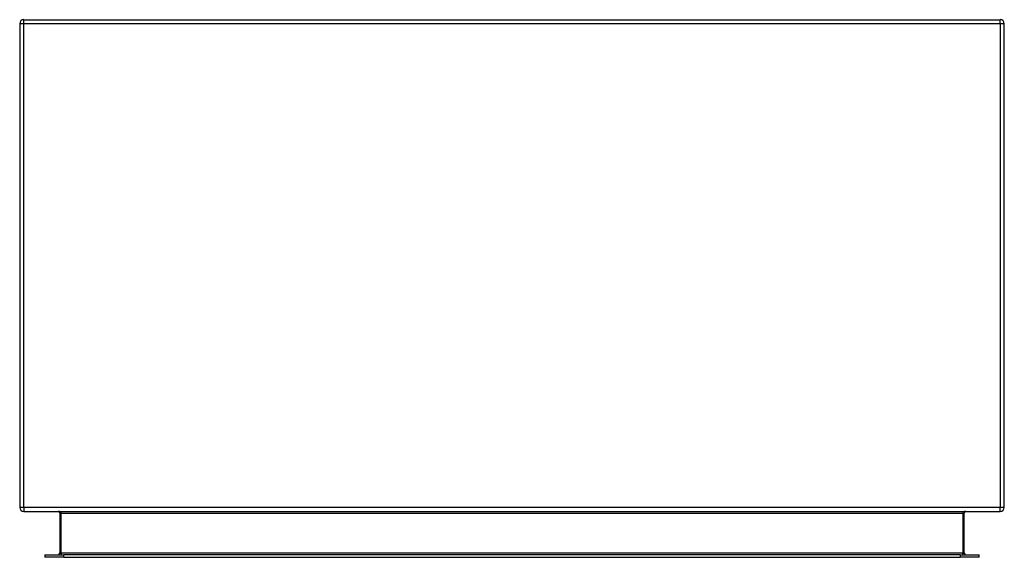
# Model space of a CAD drawing. Header units: inches. Extents: x 10 to 140, y 9 to 92.
# Tile 1 of 57: x 10 to 29, y 9 to 20. Entities that reach past the tile are written whole.
import ezdxf

# ---------------------------------------------------------------- set-up
doc = ezdxf.new("R2010")
doc.units = ezdxf.units.IN
doc.header["$LTSCALE"] = 8.944272
doc.header["$MEASUREMENT"] = 0
doc.layers.add('Visible Edges(ANSI)', color=7, linetype='Continuous', lineweight=25)
doc.layers.add('Visible Tangent Edges(ANSI)', color=7, linetype='Continuous', lineweight=25)

msp = doc.modelspace()

# ---------------------------------------------------------------- linework, layer by layer
at = {"layer": 'Visible Edges(ANSI)'}
for p, q in [((9.755, 19.6), (28.972, 19.6)), ((9.674, 19.519), (9.674, 9.992)), ((29.053, 9.992), (29.053, 19.519)), ((9.755, 9.91), (28.972, 9.91)), ((10.462, 9.88), (10.462, 9.09)), ((28.265, 9.09), (28.265, 9.88)), ((10.17, 9.059), (10.543, 9.059)), ((10.17, 9.059), (10.17, 9.008)), ((10.543, 9.008), (10.17, 9.008)), ((28.184, 9.059), (10.543, 9.059)), ((10.543, 9.008), (28.184, 9.008)), ((28.184, 9.059), (28.557, 9.059)), ((28.557, 9.008), (28.184, 9.008)), ((28.557, 9.008), (28.557, 9.059))]:
    msp.add_line(p, q, dxfattribs=at)
for centre, radius, start, end in [((9.755, 19.519), 0.0814, 90, 180), ((28.972, 19.519), 0.0814, 0, 90), ((9.755, 9.992), 0.0814, 180, 270), ((10.432, 9.88), 0.03, 0, 90), ((28.295, 9.88), 0.03, 90, 180), ((28.972, 9.992), 0.0814, 270, 0), ((10.432, 9.09), 0.03, 270, 0), ((28.295, 9.09), 0.03, 180, 270)]:
    msp.add_arc(centre, radius, start, end, dxfattribs=at)
at = {"layer": 'Visible Tangent Edges(ANSI)'}
for p, q in [((9.755, 19.519), (9.755, 19.6)), ((28.972, 19.519), (28.972, 19.6)), ((9.755, 19.519), (9.674, 19.519)), ((9.755, 9.992), (9.755, 19.519)), ((28.972, 19.519), (9.755, 19.519)), ((29.053, 19.519), (28.972, 19.519)), ((28.972, 19.519), (28.972, 9.992)), ((9.755, 9.992), (9.674, 9.992)), ((28.972, 9.992), (9.755, 9.992)), ((9.755, 9.992), (9.755, 9.91)), ((29.053, 9.992), (28.972, 9.992)), ((28.972, 9.91), (28.972, 9.992)), ((10.492, 9.88), (10.462, 9.88)), ((10.492, 9.09), (10.492, 9.88)), ((10.492, 9.88), (28.235, 9.88)), ((28.235, 9.88), (28.265, 9.88)), ((28.235, 9.88), (28.235, 9.09)), ((10.462, 9.09), (10.492, 9.09)), ((10.492, 9.09), (10.492, 9.059)), ((28.235, 9.09), (10.492, 9.09)), ((10.543, 9.008), (10.543, 9.059)), ((28.184, 9.059), (28.184, 9.008)), ((28.235, 9.09), (28.265, 9.09)), ((28.235, 9.059), (28.235, 9.09))]:
    msp.add_line(p, q, dxfattribs=at)
for centre, major_axis, start_param, end_param in [((10.432, 9.88), (0.0601, 0), 0, 1.570796), ((28.295, 9.88), (-0.0601, 0), 4.712389, 6.283185)]:
    msp.add_ellipse(centre, major_axis=major_axis, ratio=0.5, start_param=start_param, end_param=end_param, dxfattribs=at)

doc.saveas('drawing.dxf')
